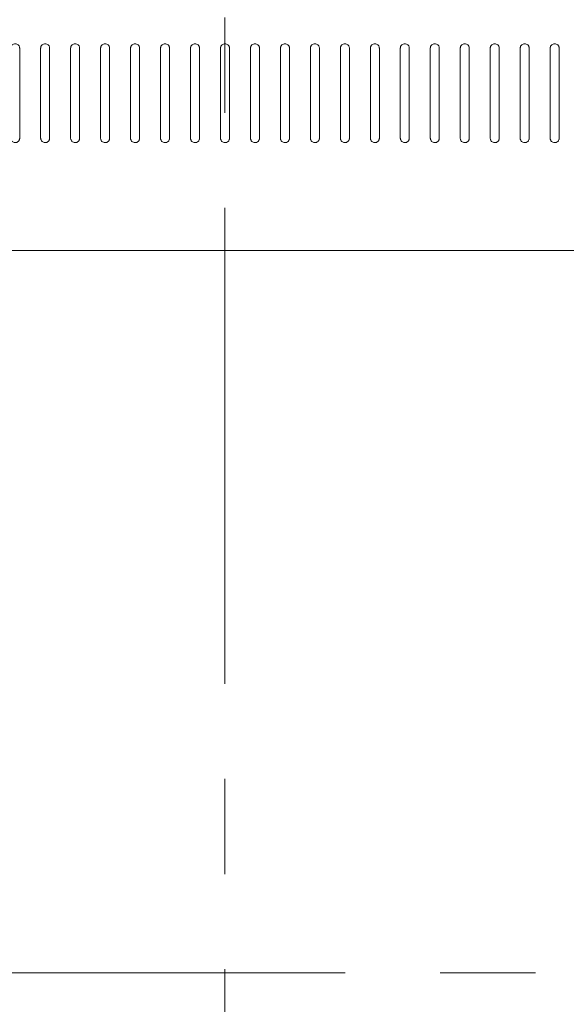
# Model space of a CAD drawing. Header units: millimetres. Extents: x 9 to 550, y 15 to 417.
# Tile 20 of 39: x 97 to 111, y 301 to 327. Entities that reach past the tile are written whole.
import ezdxf

# ---------------------------------------------------------------- set-up
doc = ezdxf.new("R2010")
doc.units = ezdxf.units.MM
doc.linetypes.add('CENTERX2', pattern=[20.32, 12.7, -2.54, 2.54, -2.54])
doc.styles.add('SLDTEXTSTYLE0', font='TXT', dxfattribs={"width": 0.75})
doc.dimstyles.new('SLDDIMSTYLE3', dxfattribs={"dimtxt": 3.175, "dimasz": 3.175, "dimexe": 0, "dimexo": 0.0625, "dimgap": 0.79375, "dimtad": 0, "dimtih": 1, "dimtoh": 1, "dimdec": 1, "dimlfac": 5, "dimrnd": 1e-09, "dimzin": 4, "dimdsep": 46, "dimtxsty": 'SLDTEXTSTYLE0', "dimsah": 1, "dimcen": 0.09, "dimadec": 0, "dimazin": 1, "dimtfac": 1, "dimtdec": 1, "dimtmove": 0, "dimatfit": 0, "dimfxl": 1, "dimfrac": 2, "dimtolj": 1, "dimtzin": 12, "dimarcsym": 0})

# ---------------------------------------------------------------- blocks, each defined once
blk = doc.blocks.new('_D_13')
at = {"color": 7, "linetype": 'Continuous', "lineweight": 0}
for p, q in [((100.725, 352.755), (99.758, 352.755)), ((99.758, 352.755), (99.758, 347.715)), ((108.936, 352.755), (109.903, 352.755)), ((109.903, 352.755), (109.903, 347.715)), ((92.305, 312.152), (92.305, 351.357)), ((112.305, 312.152), (112.305, 351.357)), ((92.305, 348.182), (83.415, 348.182)), ((112.305, 348.182), (121.195, 348.182)), ((99.758, 347.715), (100.725, 347.715)), ((109.903, 347.715), (108.936, 347.715))]:
    blk.add_line(p, q, dxfattribs=at)
for points in [[(92.305, 348.182), (89.13, 348.69), (89.13, 347.674)], [(112.305, 348.182), (115.48, 347.674), (115.48, 348.69)]]:
    blk.add_solid(points, dxfattribs=at)
at = {"color": 7, "linetype": 'Continuous', "lineweight": 0, "char_height": 3.175, "attachment_point": 1, "style": 'SLDTEXTSTYLE0'}
for s, insert in [('3.94', (100.725, 351.808)), ('2X', (93.865, 347.106)), ('100.0', (99.552, 347.057))]:
    blk.add_mtext(s, dxfattribs=dict(at, insert=insert))

msp = doc.modelspace()

# ---------------------------------------------------------------- linework, layer by layer
at = {"color": 7, "linetype": 'CENTERX2', "lineweight": 0}
for p, q in [((102.305, 248.719), (102.305, 340.102)), ((166.472, 301.962), (38.212, 301.962))]:
    msp.add_line(p, q, dxfattribs=at)
at = {"color": 7, "linetype": 'Continuous', "lineweight": 15}
msp.add_line((141.342, 321.24), (63.268, 321.24), dxfattribs=at)
for points, knots in [([(96.585, 326.64), (96.585, 326.645), (96.586, 326.653), (96.588, 326.666), (96.591, 326.679), (96.598, 326.694), (96.608, 326.712), (96.628, 326.734), (96.659, 326.754), (96.705, 326.763), (96.751, 326.754), (96.782, 326.734), (96.803, 326.712), (96.815, 326.69), (96.824, 326.666), (96.825, 326.649), (96.825, 326.64)], [0, 0, 0, 0, 0.040571, 0.080419, 0.119815, 0.159038, 0.227265, 0.291803, 0.402521, 0.499652, 0.596707, 0.707452, 0.772258, 0.84075, 0.919459, 1, 1, 1, 1]), ([(97.385, 326.64), (97.385, 326.645), (97.386, 326.653), (97.388, 326.666), (97.391, 326.679), (97.398, 326.694), (97.408, 326.712), (97.428, 326.734), (97.459, 326.754), (97.505, 326.763), (97.551, 326.754), (97.582, 326.734), (97.603, 326.712), (97.615, 326.69), (97.624, 326.666), (97.625, 326.649), (97.625, 326.64)], [0, 0, 0, 0, 0.040571, 0.080419, 0.119815, 0.159038, 0.227265, 0.291803, 0.402521, 0.499652, 0.596707, 0.707452, 0.772258, 0.84075, 0.919459, 1, 1, 1, 1]), ([(97.385, 324.24), (97.385, 324.273), (97.385, 324.337), (97.385, 324.432), (97.385, 324.526), (97.385, 324.617), (97.385, 324.708), (97.385, 324.796), (97.385, 324.883), (97.385, 324.968), (97.385, 325.052), (97.385, 325.134), (97.385, 325.215), (97.385, 325.295), (97.385, 325.373), (97.385, 325.529), (97.385, 325.755), (97.385, 326.054), (97.385, 326.347), (97.385, 326.543), (97.385, 326.64)], [0, 0, 0, 0, 0.035791, 0.071197, 0.106236, 0.140928, 0.17529, 0.209341, 0.243097, 0.276573, 0.309785, 0.342745, 0.375468, 0.407965, 0.440248, 0.472327, 0.602148, 0.729244, 0.865884, 1, 1, 1, 1]), ([(98.185, 326.64), (98.185, 326.645), (98.186, 326.653), (98.188, 326.666), (98.191, 326.679), (98.198, 326.694), (98.208, 326.712), (98.228, 326.734), (98.259, 326.754), (98.305, 326.763), (98.351, 326.754), (98.382, 326.734), (98.403, 326.712), (98.415, 326.69), (98.424, 326.666), (98.425, 326.649), (98.425, 326.64)], [0, 0, 0, 0, 0.040571, 0.080419, 0.119815, 0.159038, 0.227265, 0.291803, 0.402521, 0.499652, 0.596708, 0.707452, 0.772258, 0.84075, 0.919459, 1, 1, 1, 1]), ([(98.185, 324.24), (98.185, 324.273), (98.185, 324.337), (98.185, 324.432), (98.185, 324.526), (98.185, 324.617), (98.185, 324.708), (98.185, 324.796), (98.185, 324.883), (98.185, 324.968), (98.185, 325.052), (98.185, 325.134), (98.185, 325.215), (98.185, 325.295), (98.185, 325.373), (98.185, 325.529), (98.185, 325.755), (98.185, 326.054), (98.185, 326.347), (98.185, 326.543), (98.185, 326.64)], [0, 0, 0, 0, 0.035791, 0.071197, 0.106236, 0.140928, 0.17529, 0.209341, 0.243097, 0.276573, 0.309785, 0.342745, 0.375468, 0.407965, 0.440248, 0.472327, 0.602148, 0.729244, 0.865884, 1, 1, 1, 1]), ([(98.985, 326.64), (98.985, 326.645), (98.986, 326.653), (98.988, 326.666), (98.991, 326.679), (98.998, 326.694), (99.008, 326.712), (99.028, 326.734), (99.059, 326.754), (99.105, 326.763), (99.151, 326.754), (99.182, 326.734), (99.203, 326.712), (99.215, 326.69), (99.224, 326.666), (99.225, 326.649), (99.225, 326.64)], [0, 0, 0, 0, 0.040571, 0.080419, 0.119815, 0.159038, 0.227265, 0.291803, 0.402521, 0.499653, 0.596708, 0.707452, 0.772258, 0.84075, 0.919459, 1, 1, 1, 1]), ([(99.785, 326.64), (99.785, 326.645), (99.786, 326.653), (99.788, 326.666), (99.791, 326.679), (99.798, 326.694), (99.808, 326.712), (99.828, 326.734), (99.859, 326.754), (99.905, 326.763), (99.951, 326.754), (99.982, 326.734), (100.003, 326.712), (100.015, 326.69), (100.024, 326.666), (100.025, 326.649), (100.025, 326.64)], [0, 0, 0, 0, 0.040571, 0.080419, 0.119815, 0.159038, 0.227265, 0.291803, 0.402521, 0.499653, 0.596708, 0.707452, 0.772258, 0.84075, 0.919459, 1, 1, 1, 1]), ([(100.585, 326.64), (100.585, 326.645), (100.586, 326.653), (100.588, 326.666), (100.591, 326.679), (100.598, 326.694), (100.608, 326.712), (100.628, 326.734), (100.659, 326.754), (100.705, 326.763), (100.751, 326.754), (100.782, 326.734), (100.803, 326.712), (100.815, 326.69), (100.824, 326.666), (100.825, 326.649), (100.825, 326.64)], [0, 0, 0, 0, 0.040571, 0.080419, 0.119815, 0.159038, 0.227265, 0.291803, 0.402521, 0.499653, 0.596708, 0.707453, 0.772258, 0.84075, 0.919459, 1, 1, 1, 1]), ([(101.385, 326.64), (101.385, 326.645), (101.386, 326.653), (101.388, 326.666), (101.391, 326.679), (101.398, 326.694), (101.408, 326.712), (101.428, 326.734), (101.459, 326.754), (101.505, 326.763), (101.551, 326.754), (101.582, 326.734), (101.603, 326.712), (101.615, 326.69), (101.624, 326.666), (101.625, 326.649), (101.625, 326.64)], [0, 0, 0, 0, 0.040571, 0.080419, 0.119815, 0.159038, 0.227265, 0.291803, 0.402521, 0.499653, 0.596708, 0.707453, 0.772258, 0.84075, 0.919459, 1, 1, 1, 1]), ([(102.185, 326.64), (102.185, 326.645), (102.186, 326.653), (102.188, 326.666), (102.191, 326.679), (102.198, 326.694), (102.208, 326.712), (102.228, 326.734), (102.259, 326.754), (102.305, 326.763), (102.351, 326.754), (102.382, 326.734), (102.403, 326.712), (102.415, 326.69), (102.424, 326.666), (102.425, 326.649), (102.425, 326.64)], [0, 0, 0, 0, 0.04059, 0.080456, 0.119869, 0.15911, 0.227385, 0.291978, 0.402699, 0.499801, 0.596842, 0.707581, 0.772342, 0.840797, 0.919483, 1, 1, 1, 1]), ([(102.985, 326.64), (102.985, 326.645), (102.986, 326.653), (102.988, 326.666), (102.991, 326.679), (102.998, 326.694), (103.008, 326.712), (103.028, 326.734), (103.059, 326.754), (103.105, 326.763), (103.151, 326.754), (103.182, 326.734), (103.203, 326.712), (103.215, 326.69), (103.224, 326.666), (103.225, 326.649), (103.225, 326.64)], [0, 0, 0, 0, 0.040571, 0.080419, 0.119815, 0.159038, 0.227265, 0.291803, 0.402521, 0.499653, 0.596708, 0.707453, 0.772258, 0.84075, 0.919459, 1, 1, 1, 1]), ([(103.785, 326.64), (103.785, 326.645), (103.786, 326.653), (103.788, 326.666), (103.791, 326.679), (103.798, 326.694), (103.808, 326.712), (103.828, 326.734), (103.859, 326.754), (103.905, 326.763), (103.951, 326.754), (103.982, 326.734), (104.003, 326.712), (104.015, 326.69), (104.024, 326.666), (104.025, 326.649), (104.025, 326.64)], [0, 0, 0, 0, 0.0405712, 0.0804195, 0.1198153, 0.1590383, 0.2272651, 0.291803, 0.4025213, 0.4996527, 0.5967078, 0.7074527, 0.7722578, 0.8407501, 0.9194592, 1, 1, 1, 1]), ([(104.585, 326.64), (104.585, 326.645), (104.586, 326.653), (104.588, 326.666), (104.591, 326.679), (104.598, 326.694), (104.608, 326.712), (104.628, 326.734), (104.659, 326.754), (104.705, 326.763), (104.751, 326.754), (104.782, 326.734), (104.803, 326.712), (104.815, 326.69), (104.824, 326.666), (104.825, 326.649), (104.825, 326.64)], [0, 0, 0, 0, 0.040571, 0.080419, 0.119815, 0.159038, 0.227265, 0.291803, 0.402521, 0.499653, 0.596708, 0.707453, 0.772258, 0.84075, 0.919459, 1, 1, 1, 1]), ([(105.385, 326.64), (105.385, 326.645), (105.386, 326.653), (105.388, 326.666), (105.391, 326.679), (105.398, 326.694), (105.408, 326.712), (105.428, 326.734), (105.459, 326.754), (105.505, 326.763), (105.551, 326.754), (105.582, 326.734), (105.603, 326.712), (105.615, 326.69), (105.624, 326.666), (105.625, 326.649), (105.625, 326.64)], [0, 0, 0, 0, 0.040571, 0.08042, 0.119815, 0.159038, 0.227265, 0.291803, 0.402521, 0.499653, 0.596708, 0.707453, 0.772258, 0.84075, 0.919459, 1, 1, 1, 1]), ([(106.185, 326.64), (106.185, 326.645), (106.186, 326.653), (106.188, 326.666), (106.191, 326.679), (106.198, 326.694), (106.208, 326.712), (106.228, 326.734), (106.259, 326.754), (106.305, 326.763), (106.351, 326.754), (106.382, 326.734), (106.403, 326.712), (106.415, 326.69), (106.424, 326.666), (106.425, 326.649), (106.425, 326.64)], [0, 0, 0, 0, 0.040572, 0.08042, 0.119816, 0.15904, 0.227267, 0.291805, 0.402524, 0.499656, 0.596711, 0.707455, 0.772259, 0.840751, 0.91946, 1, 1, 1, 1]), ([(106.985, 326.64), (106.985, 326.645), (106.986, 326.653), (106.988, 326.666), (106.991, 326.679), (106.998, 326.694), (107.008, 326.712), (107.028, 326.734), (107.059, 326.754), (107.105, 326.763), (107.151, 326.754), (107.182, 326.734), (107.203, 326.712), (107.215, 326.69), (107.224, 326.666), (107.225, 326.649), (107.225, 326.64)], [0, 0, 0, 0, 0.040572, 0.080421, 0.119818, 0.159042, 0.22727, 0.291809, 0.402529, 0.499661, 0.596715, 0.707457, 0.772262, 0.840753, 0.91946, 1, 1, 1, 1]), ([(106.985, 324.24), (106.985, 324.273), (106.985, 324.337), (106.985, 324.432), (106.985, 324.526), (106.985, 324.617), (106.985, 324.708), (106.985, 324.796), (106.985, 324.883), (106.985, 324.968), (106.985, 325.052), (106.985, 325.134), (106.985, 325.215), (106.985, 325.295), (106.985, 325.373), (106.985, 325.529), (106.985, 325.755), (106.985, 326.054), (106.985, 326.347), (106.985, 326.543), (106.985, 326.64)], [0, 0, 0, 0, 0.0357914, 0.0711968, 0.1062359, 0.1409277, 0.1752904, 0.2093414, 0.2430971, 0.2765732, 0.3097845, 0.3427449, 0.3754676, 0.4079647, 0.4402477, 0.4723272, 0.6021483, 0.7292443, 0.8658839, 1, 1, 1, 1]), ([(107.785, 326.64), (107.785, 326.645), (107.786, 326.653), (107.788, 326.666), (107.791, 326.679), (107.798, 326.694), (107.808, 326.712), (107.828, 326.734), (107.859, 326.754), (107.905, 326.763), (107.951, 326.754), (107.982, 326.734), (108.003, 326.712), (108.015, 326.69), (108.024, 326.666), (108.025, 326.649), (108.025, 326.64)], [0, 0, 0, 0, 0.040573, 0.080422, 0.11982, 0.159044, 0.227273, 0.291812, 0.402533, 0.499665, 0.596718, 0.70746, 0.772264, 0.840754, 0.919461, 1, 1, 1, 1]), ([(108.585, 326.64), (108.585, 326.645), (108.586, 326.653), (108.588, 326.666), (108.591, 326.679), (108.598, 326.694), (108.608, 326.712), (108.628, 326.734), (108.659, 326.754), (108.705, 326.763), (108.751, 326.754), (108.782, 326.734), (108.803, 326.712), (108.815, 326.69), (108.824, 326.666), (108.825, 326.649), (108.825, 326.64)], [0, 0, 0, 0, 0.040573, 0.080423, 0.119821, 0.159046, 0.227275, 0.291816, 0.402537, 0.49967, 0.596722, 0.707463, 0.772266, 0.840755, 0.919462, 1, 1, 1, 1]), ([(109.385, 326.64), (109.385, 326.645), (109.386, 326.653), (109.388, 326.666), (109.391, 326.679), (109.398, 326.694), (109.408, 326.712), (109.428, 326.734), (109.459, 326.754), (109.505, 326.763), (109.551, 326.754), (109.582, 326.734), (109.603, 326.712), (109.615, 326.69), (109.624, 326.666), (109.625, 326.649), (109.625, 326.64)], [0, 0, 0, 0, 0.0405737, 0.0804244, 0.1198226, 0.1590479, 0.2272782, 0.291819, 0.4025417, 0.4996739, 0.5967261, 0.7074654, 0.7722678, 0.8407569, 0.9194627, 1, 1, 1, 1]), ([(110.185, 326.64), (110.185, 326.645), (110.186, 326.653), (110.188, 326.666), (110.191, 326.679), (110.198, 326.694), (110.208, 326.712), (110.228, 326.734), (110.259, 326.754), (110.305, 326.763), (110.351, 326.754), (110.382, 326.734), (110.403, 326.712), (110.415, 326.69), (110.424, 326.666), (110.425, 326.649), (110.425, 326.64)], [0, 0, 0, 0, 0.040574, 0.080425, 0.119824, 0.15905, 0.227281, 0.291822, 0.402546, 0.499678, 0.59673, 0.707468, 0.77227, 0.840758, 0.919463, 1, 1, 1, 1]), ([(110.985, 326.64), (110.985, 326.645), (110.986, 326.653), (110.988, 326.666), (110.991, 326.679), (110.998, 326.694), (111.008, 326.712), (111.028, 326.734), (111.059, 326.754), (111.105, 326.763), (111.151, 326.754), (111.182, 326.734), (111.203, 326.712), (111.215, 326.69), (111.224, 326.666), (111.225, 326.649), (111.225, 326.64)], [0, 0, 0, 0, 0.040575, 0.080426, 0.119825, 0.159052, 0.227283, 0.291825, 0.40255, 0.499682, 0.596733, 0.70747, 0.772272, 0.84076, 0.919464, 1, 1, 1, 1]), ([(96.825, 324.24), (96.825, 324.235), (96.825, 324.224), (96.821, 324.208), (96.815, 324.19), (96.804, 324.171), (96.784, 324.147), (96.75, 324.125), (96.703, 324.117), (96.657, 324.127), (96.625, 324.149), (96.605, 324.172), (96.594, 324.193), (96.587, 324.216), (96.586, 324.232), (96.585, 324.24)], [0, 0, 0, 0, 0.045802, 0.090896, 0.136008, 0.201262, 0.266228, 0.389388, 0.506644, 0.622176, 0.740696, 0.80302, 0.866227, 0.932917, 1, 1, 1, 1]), ([(97.625, 324.24), (97.625, 324.235), (97.625, 324.224), (97.621, 324.208), (97.615, 324.19), (97.604, 324.171), (97.584, 324.147), (97.55, 324.125), (97.503, 324.117), (97.457, 324.127), (97.425, 324.149), (97.405, 324.172), (97.394, 324.193), (97.386, 324.216), (97.385, 324.232), (97.385, 324.24)], [0, 0, 0, 0, 0.045794, 0.090881, 0.135985, 0.201226, 0.266183, 0.389318, 0.506559, 0.622094, 0.740507, 0.802831, 0.866144, 0.933115, 1, 1, 1, 1]), ([(98.425, 324.24), (98.425, 324.235), (98.425, 324.224), (98.421, 324.208), (98.415, 324.19), (98.404, 324.171), (98.384, 324.147), (98.35, 324.125), (98.303, 324.117), (98.257, 324.127), (98.225, 324.149), (98.205, 324.172), (98.194, 324.193), (98.186, 324.216), (98.185, 324.232), (98.185, 324.24)], [0, 0, 0, 0, 0.045795, 0.090883, 0.135988, 0.201231, 0.266189, 0.389328, 0.506573, 0.622108, 0.740538, 0.802862, 0.866158, 0.933084, 1, 1, 1, 1]), ([(99.225, 324.24), (99.225, 324.235), (99.225, 324.224), (99.221, 324.208), (99.215, 324.19), (99.204, 324.171), (99.184, 324.147), (99.15, 324.125), (99.103, 324.117), (99.057, 324.127), (99.025, 324.149), (99.005, 324.172), (98.994, 324.193), (98.986, 324.216), (98.985, 324.232), (98.985, 324.24)], [0, 0, 0, 0, 0.045796, 0.090885, 0.135991, 0.201236, 0.266195, 0.389337, 0.506586, 0.622122, 0.74057, 0.802893, 0.866172, 0.933053, 1, 1, 1, 1]), ([(100.025, 324.24), (100.025, 324.235), (100.025, 324.224), (100.021, 324.208), (100.015, 324.19), (100.004, 324.171), (99.984, 324.147), (99.95, 324.125), (99.903, 324.117), (99.857, 324.127), (99.825, 324.149), (99.805, 324.172), (99.794, 324.193), (99.786, 324.216), (99.785, 324.232), (99.785, 324.24)], [0, 0, 0, 0, 0.045797, 0.090886, 0.135994, 0.20124, 0.266199, 0.389346, 0.506599, 0.622135, 0.740598, 0.802921, 0.866184, 0.933025, 1, 1, 1, 1]), ([(100.825, 324.24), (100.825, 324.235), (100.825, 324.224), (100.821, 324.208), (100.815, 324.19), (100.804, 324.171), (100.784, 324.147), (100.75, 324.125), (100.703, 324.117), (100.657, 324.127), (100.625, 324.149), (100.605, 324.172), (100.594, 324.193), (100.586, 324.216), (100.586, 324.232), (100.585, 324.24)], [0, 0, 0, 0, 0.045798, 0.090888, 0.135997, 0.201245, 0.266205, 0.389356, 0.506613, 0.622149, 0.740631, 0.802954, 0.866199, 0.932991, 1, 1, 1, 1]), ([(101.625, 324.24), (101.625, 324.235), (101.625, 324.224), (101.621, 324.208), (101.615, 324.19), (101.604, 324.171), (101.584, 324.147), (101.55, 324.125), (101.503, 324.117), (101.457, 324.127), (101.425, 324.149), (101.405, 324.172), (101.394, 324.193), (101.386, 324.216), (101.386, 324.232), (101.385, 324.24)], [0, 0, 0, 0, 0.045799, 0.09089, 0.136001, 0.20125, 0.266211, 0.389366, 0.506627, 0.622164, 0.740664, 0.802987, 0.866214, 0.932958, 1, 1, 1, 1]), ([(102.425, 324.24), (102.425, 324.235), (102.425, 324.224), (102.421, 324.208), (102.415, 324.19), (102.404, 324.171), (102.384, 324.147), (102.35, 324.125), (102.303, 324.117), (102.257, 324.127), (102.225, 324.149), (102.205, 324.173), (102.194, 324.193), (102.187, 324.216), (102.186, 324.232), (102.185, 324.24)], [0, 0, 0, 0, 0.045747, 0.09081, 0.135913, 0.201106, 0.265927, 0.3891, 0.506784, 0.622672, 0.741173, 0.803348, 0.866468, 0.933065, 1, 1, 1, 1]), ([(103.225, 324.24), (103.225, 324.235), (103.225, 324.224), (103.221, 324.208), (103.215, 324.19), (103.204, 324.171), (103.184, 324.147), (103.15, 324.125), (103.103, 324.117), (103.057, 324.127), (103.025, 324.149), (103.005, 324.172), (102.994, 324.193), (102.987, 324.216), (102.986, 324.232), (102.985, 324.24)], [0, 0, 0, 0, 0.045801, 0.090894, 0.136007, 0.20126, 0.266223, 0.389386, 0.506656, 0.622194, 0.740731, 0.803053, 0.866244, 0.93289, 1, 1, 1, 1]), ([(104.025, 324.24), (104.025, 324.235), (104.025, 324.224), (104.021, 324.208), (104.015, 324.19), (104.004, 324.171), (103.984, 324.147), (103.95, 324.125), (103.903, 324.117), (103.857, 324.127), (103.825, 324.149), (103.805, 324.172), (103.794, 324.193), (103.787, 324.216), (103.786, 324.232), (103.785, 324.24)], [0, 0, 0, 0, 0.045802, 0.090897, 0.136011, 0.201265, 0.266229, 0.389396, 0.50667, 0.622208, 0.740764, 0.803086, 0.866259, 0.932856, 1, 1, 1, 1]), ([(104.825, 324.24), (104.825, 324.235), (104.825, 324.224), (104.821, 324.208), (104.815, 324.19), (104.804, 324.171), (104.784, 324.147), (104.75, 324.125), (104.703, 324.117), (104.657, 324.127), (104.625, 324.149), (104.605, 324.172), (104.594, 324.193), (104.587, 324.216), (104.586, 324.232), (104.585, 324.24)], [0, 0, 0, 0, 0.045802, 0.090899, 0.136014, 0.20127, 0.266235, 0.389407, 0.506684, 0.622223, 0.740796, 0.803119, 0.866273, 0.932822, 1, 1, 1, 1]), ([(105.625, 324.24), (105.625, 324.235), (105.625, 324.224), (105.621, 324.208), (105.615, 324.19), (105.604, 324.171), (105.584, 324.147), (105.55, 324.125), (105.503, 324.117), (105.457, 324.127), (105.425, 324.149), (105.405, 324.172), (105.394, 324.193), (105.387, 324.216), (105.386, 324.232), (105.385, 324.24)], [0, 0, 0, 0, 0.045803, 0.0909, 0.136017, 0.201274, 0.26624, 0.389415, 0.506697, 0.622235, 0.740825, 0.803147, 0.866286, 0.932792, 1, 1, 1, 1]), ([(106.425, 324.24), (106.425, 324.235), (106.425, 324.224), (106.421, 324.208), (106.415, 324.19), (106.404, 324.171), (106.384, 324.147), (106.35, 324.125), (106.303, 324.117), (106.257, 324.127), (106.225, 324.149), (106.205, 324.172), (106.194, 324.193), (106.187, 324.216), (106.186, 324.232), (106.185, 324.24)], [0, 0, 0, 0, 0.045804, 0.090902, 0.13602, 0.201279, 0.266245, 0.389424, 0.50671, 0.622249, 0.740856, 0.803178, 0.8663, 0.93276, 1, 1, 1, 1]), ([(107.225, 324.24), (107.225, 324.235), (107.225, 324.224), (107.221, 324.208), (107.215, 324.19), (107.204, 324.171), (107.184, 324.147), (107.15, 324.125), (107.103, 324.117), (107.057, 324.127), (107.025, 324.149), (107.005, 324.172), (106.994, 324.193), (106.987, 324.216), (106.986, 324.232), (106.985, 324.24)], [0, 0, 0, 0, 0.045805, 0.090904, 0.136023, 0.201283, 0.266251, 0.389434, 0.506723, 0.622262, 0.740886, 0.803208, 0.866314, 0.932727, 1, 1, 1, 1]), ([(108.025, 324.24), (108.025, 324.235), (108.025, 324.224), (108.021, 324.208), (108.015, 324.19), (108.004, 324.171), (107.984, 324.147), (107.95, 324.125), (107.903, 324.117), (107.857, 324.127), (107.825, 324.149), (107.805, 324.172), (107.794, 324.193), (107.787, 324.216), (107.786, 324.232), (107.785, 324.24)], [0, 0, 0, 0, 0.045798, 0.09089, 0.136001, 0.20125, 0.266209, 0.389368, 0.506643, 0.622186, 0.740708, 0.80303, 0.866235, 0.932921, 1, 1, 1, 1]), ([(108.825, 324.24), (108.825, 324.235), (108.825, 324.224), (108.821, 324.208), (108.815, 324.19), (108.804, 324.171), (108.784, 324.147), (108.75, 324.125), (108.703, 324.117), (108.657, 324.127), (108.625, 324.149), (108.605, 324.172), (108.594, 324.193), (108.587, 324.216), (108.586, 324.232), (108.585, 324.24)], [0, 0, 0, 0, 0.045798, 0.090889, 0.136, 0.201249, 0.266207, 0.389367, 0.506643, 0.622186, 0.740709, 0.803031, 0.866236, 0.932921, 1, 1, 1, 1]), ([(109.625, 324.24), (109.625, 324.235), (109.625, 324.224), (109.621, 324.208), (109.615, 324.19), (109.604, 324.171), (109.584, 324.147), (109.55, 324.125), (109.503, 324.117), (109.457, 324.127), (109.425, 324.149), (109.405, 324.172), (109.394, 324.193), (109.387, 324.216), (109.386, 324.232), (109.385, 324.24)], [0, 0, 0, 0, 0.045797, 0.090889, 0.136, 0.201249, 0.266206, 0.389365, 0.506643, 0.622187, 0.74071, 0.803031, 0.866237, 0.932922, 1, 1, 1, 1]), ([(110.425, 324.24), (110.425, 324.235), (110.425, 324.224), (110.421, 324.208), (110.415, 324.19), (110.404, 324.171), (110.384, 324.147), (110.35, 324.125), (110.303, 324.117), (110.257, 324.127), (110.225, 324.149), (110.205, 324.172), (110.194, 324.193), (110.187, 324.216), (110.186, 324.232), (110.185, 324.24)], [0, 0, 0, 0, 0.045797, 0.090888, 0.135999, 0.201248, 0.266205, 0.389364, 0.506643, 0.622188, 0.740711, 0.803032, 0.866237, 0.932922, 1, 1, 1, 1]), ([(111.225, 324.24), (111.225, 324.235), (111.225, 324.224), (111.221, 324.208), (111.215, 324.19), (111.204, 324.171), (111.184, 324.147), (111.15, 324.125), (111.103, 324.117), (111.057, 324.127), (111.025, 324.149), (111.005, 324.172), (110.994, 324.193), (110.987, 324.216), (110.986, 324.232), (110.985, 324.24)], [0, 0, 0, 0, 0.045797, 0.090888, 0.135999, 0.201247, 0.266203, 0.389363, 0.506643, 0.622188, 0.740711, 0.803033, 0.866238, 0.932922, 1, 1, 1, 1])]:
    msp.add_open_spline(points, degree=3, knots=knots, dxfattribs=at)
for points in [[(96.825, 326.64), (96.825, 325.973), (96.825, 325.26), (96.825, 324.24)], [(97.625, 326.64), (97.625, 325.973), (97.625, 325.26), (97.625, 324.24)], [(98.425, 326.64), (98.425, 325.973), (98.425, 325.26), (98.425, 324.24)], [(98.985, 324.24), (98.985, 325.26), (98.985, 325.973), (98.985, 326.64)], [(99.225, 326.64), (99.225, 325.973), (99.225, 325.26), (99.225, 324.24)], [(99.785, 324.24), (99.785, 325.26), (99.785, 325.973), (99.785, 326.64)], [(100.025, 326.64), (100.025, 325.973), (100.025, 325.26), (100.025, 324.24)], [(100.585, 324.24), (100.585, 325.26), (100.585, 325.973), (100.585, 326.64)], [(100.825, 326.64), (100.825, 325.973), (100.825, 325.26), (100.825, 324.24)], [(101.385, 324.24), (101.385, 325.26), (101.385, 325.973), (101.385, 326.64)], [(101.625, 326.64), (101.625, 325.973), (101.625, 325.26), (101.625, 324.24)], [(102.185, 324.24), (102.185, 325.26), (102.185, 325.973), (102.185, 326.64)], [(102.425, 326.64), (102.425, 325.973), (102.425, 325.26), (102.425, 324.24)], [(102.985, 324.24), (102.985, 325.26), (102.985, 325.973), (102.985, 326.64)], [(103.225, 326.64), (103.225, 325.973), (103.225, 325.26), (103.225, 324.24)], [(103.785, 324.24), (103.785, 325.26), (103.785, 325.973), (103.785, 326.64)], [(104.025, 326.64), (104.025, 325.973), (104.025, 325.26), (104.025, 324.24)], [(104.585, 324.24), (104.585, 325.26), (104.585, 325.973), (104.585, 326.64)], [(104.825, 326.64), (104.825, 325.973), (104.825, 325.26), (104.825, 324.24)], [(105.385, 324.24), (105.385, 325.26), (105.385, 325.973), (105.385, 326.64)], [(105.625, 326.64), (105.625, 325.973), (105.625, 325.26), (105.625, 324.24)], [(106.185, 324.24), (106.185, 325.26), (106.185, 325.973), (106.185, 326.64)], [(106.425, 326.64), (106.425, 325.973), (106.425, 325.26), (106.425, 324.24)], [(107.225, 326.64), (107.225, 325.973), (107.225, 325.26), (107.225, 324.24)], [(107.785, 324.24), (107.785, 325.26), (107.785, 325.973), (107.785, 326.64)], [(108.025, 326.64), (108.025, 325.973), (108.025, 325.26), (108.025, 324.24)], [(108.585, 324.24), (108.585, 325.26), (108.585, 325.973), (108.585, 326.64)], [(108.825, 326.64), (108.825, 325.973), (108.825, 325.26), (108.825, 324.24)], [(109.385, 324.24), (109.385, 325.26), (109.385, 325.973), (109.385, 326.64)], [(109.625, 326.64), (109.625, 325.973), (109.625, 325.26), (109.625, 324.24)], [(110.185, 324.24), (110.185, 325.26), (110.185, 325.973), (110.185, 326.64)], [(110.425, 326.64), (110.425, 325.973), (110.425, 325.26), (110.425, 324.24)], [(110.985, 324.24), (110.985, 325.26), (110.985, 325.973), (110.985, 326.64)], [(111.225, 326.64), (111.225, 325.973), (111.225, 325.26), (111.225, 324.24)]]:
    msp.add_open_spline(points, degree=3, dxfattribs=at)

# ---------------------------------------------------------------- dimensions: what is measured, and where the dimension line sits
at = {"color": 7, "linetype": 'Continuous', "lineweight": 0}
dim = msp.add_linear_dim(base=(112.305, 348.182), p1=(92.305, 310.882), p2=(112.305, 310.882), text='2X<>', dimstyle='SLDDIMSTYLE3', dxfattribs=at)
dim.commit()
dim.dimension.update_dxf_attribs({"geometry": '_D_13', "text_midpoint": (102.368, 348.182), "dimtype": 160})

doc.saveas('drawing.dxf')
